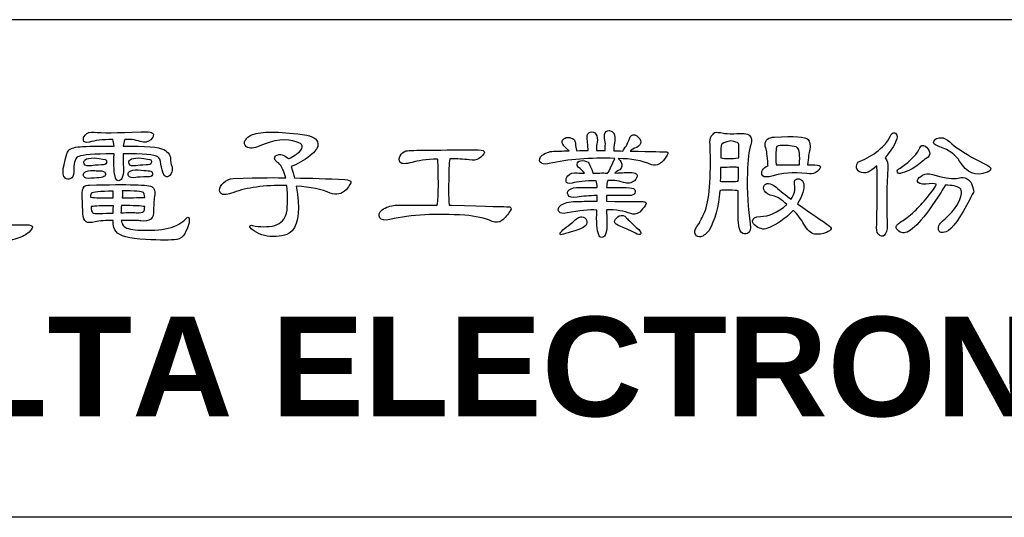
# Model space of a CAD drawing. Extents: x -75 to 555, y -102 to 343.
# Tile 17 of 24: x 361 to 397, y -38 to -20. Entities that reach past the tile are written whole.
import ezdxf

# ---------------------------------------------------------------- set-up
doc = ezdxf.new("R2010")
doc.units = 0
doc.header["$LTSCALE"] = 23.1
doc.header["$MEASUREMENT"] = 0
doc.layers.get('0').update_dxf_attribs({"linetype": 'CONTINUOUS'})
doc.layers.add('delta', color=5, linetype='CONTINUOUS')
doc.layers.add('DRAWING FRAME', color=1, linetype='CONTINUOUS')
doc.styles.add('ROMANC', font='romanc')

# ---------------------------------------------------------------- blocks, each defined once
blk = doc.blocks.new('DELTA-TXT')
at = {"layer": 'delta'}
for points, knots in [([(8.114, 6.311), (8.1, 6.024), (8.112, 5.828), (8.151, 5.724), (8.151, 5.724), (8.165, 5.682), (8.19, 5.662), (8.226, 5.662), (8.226, 5.662), (8.254, 5.662), (8.278, 5.679), (8.298, 5.713), (8.298, 5.713), (8.328, 5.771), (8.341, 5.845), (8.339, 5.936), (8.339, 5.936), (8.337, 6.089), (8.335, 6.213), (8.332, 6.311), (8.332, 6.311), (8.818, 6.311), (9.097, 6.287), (9.17, 6.24), (9.17, 6.24), (9.204, 6.219), (9.229, 6.159), (9.245, 6.059), (9.245, 6.059), (9.272, 5.846), (9.325, 5.745), (9.402, 5.754), (9.402, 5.754), (9.425, 5.757), (9.449, 5.775), (9.474, 5.809), (9.474, 5.809), (9.502, 5.846), (9.516, 5.894), (9.518, 5.953), (9.518, 5.953), (9.516, 5.982), (9.51, 6.009), (9.502, 6.031), (9.502, 6.031), (9.488, 6.061), (9.48, 6.098), (9.478, 6.144), (9.478, 6.144), (9.484, 6.26), (9.43, 6.349), (9.313, 6.411), (9.313, 6.411), (9.197, 6.475), (8.872, 6.503), (8.336, 6.496), (8.336, 6.496), (8.338, 6.553), (8.349, 6.605), (8.37, 6.653), (8.37, 6.653), (8.486, 6.667), (8.611, 6.651), (8.746, 6.605), (8.746, 6.605), (8.851, 6.576), (8.935, 6.591), (8.999, 6.65), (8.999, 6.65), (9.042, 6.694), (9.063, 6.734), (9.061, 6.773), (9.061, 6.773), (9.054, 6.828), (8.954, 6.849), (8.763, 6.838), (8.763, 6.838), (8.18, 6.815), (7.804, 6.813), (7.635, 6.831), (7.635, 6.831), (7.539, 6.845), (7.467, 6.822), (7.419, 6.763), (7.419, 6.763), (7.383, 6.72), (7.368, 6.678), (7.375, 6.64), (7.375, 6.64), (7.384, 6.59), (7.432, 6.574), (7.519, 6.592), (7.519, 6.592), (7.644, 6.633), (7.832, 6.653), (8.083, 6.653), (8.083, 6.653), (8.098, 6.617), (8.11, 6.563), (8.117, 6.493), (8.117, 6.493), (7.83, 6.495), (7.576, 6.493), (7.355, 6.486), (7.355, 6.486), (7.184, 6.477), (7.072, 6.447), (7.02, 6.397), (7.02, 6.397), (6.985, 6.356), (6.942, 6.209), (6.89, 5.956), (6.89, 5.956), (6.883, 5.858), (6.889, 5.792), (6.907, 5.758), (6.907, 5.758), (6.93, 5.724), (6.959, 5.703), (6.996, 5.696), (6.996, 5.696), (7.032, 5.694), (7.065, 5.705), (7.095, 5.73), (7.095, 5.73), (7.129, 5.765), (7.145, 5.833), (7.143, 5.936), (7.143, 5.936), (7.143, 6.12), (7.184, 6.224), (7.266, 6.247), (7.266, 6.247), (7.355, 6.283), (7.627, 6.305), (8.083, 6.311), (8.083, 6.311), (8.092, 6.314), (8.102, 6.314), (8.114, 6.311)], [0, 0, 0, 0, 0.028571, 0.028571, 0.028571, 0.028571, 0.057143, 0.057143, 0.057143, 0.057143, 0.085714, 0.085714, 0.085714, 0.085714, 0.114286, 0.114286, 0.114286, 0.114286, 0.142857, 0.142857, 0.142857, 0.142857, 0.171429, 0.171429, 0.171429, 0.171429, 0.2, 0.2, 0.2, 0.2, 0.228571, 0.228571, 0.228571, 0.228571, 0.257143, 0.257143, 0.257143, 0.257143, 0.285714, 0.285714, 0.285714, 0.285714, 0.314286, 0.314286, 0.314286, 0.314286, 0.342857, 0.342857, 0.342857, 0.342857, 0.371429, 0.371429, 0.371429, 0.371429, 0.4, 0.4, 0.4, 0.4, 0.428571, 0.428571, 0.428571, 0.428571, 0.457143, 0.457143, 0.457143, 0.457143, 0.485714, 0.485714, 0.485714, 0.485714, 0.514286, 0.514286, 0.514286, 0.514286, 0.542857, 0.542857, 0.542857, 0.542857, 0.571429, 0.571429, 0.571429, 0.571429, 0.6, 0.6, 0.6, 0.6, 0.628571, 0.628571, 0.628571, 0.628571, 0.657143, 0.657143, 0.657143, 0.657143, 0.685714, 0.685714, 0.685714, 0.685714, 0.714286, 0.714286, 0.714286, 0.714286, 0.742857, 0.742857, 0.742857, 0.742857, 0.771429, 0.771429, 0.771429, 0.771429, 0.8, 0.8, 0.8, 0.8, 0.828571, 0.828571, 0.828571, 0.828571, 0.857143, 0.857143, 0.857143, 0.857143, 0.885714, 0.885714, 0.885714, 0.885714, 0.914286, 0.914286, 0.914286, 0.914286, 0.942857, 0.942857, 0.942857, 0.942857, 0.971429, 0.971429, 0.971429, 0.971429, 1, 1, 1, 1]), ([(12.501, 5.529), (12.851, 5.506), (13.126, 5.45), (13.325, 5.361), (13.325, 5.361), (13.475, 5.307), (13.602, 5.334), (13.707, 5.443), (13.707, 5.443), (13.792, 5.546), (13.83, 5.61), (13.823, 5.635), (13.823, 5.635), (13.815, 5.664), (13.767, 5.682), (13.68, 5.689), (13.68, 5.689), (13.256, 5.71), (12.85, 5.723), (12.463, 5.727), (12.463, 5.727), (12.454, 5.771), (12.443, 5.811), (12.429, 5.85), (12.429, 5.85), (12.409, 5.919), (12.394, 5.971), (12.385, 6.007), (12.385, 6.007), (12.542, 6.062), (12.695, 6.149), (12.843, 6.267), (12.843, 6.267), (12.961, 6.365), (13.022, 6.447), (13.027, 6.513), (13.027, 6.513), (13.034, 6.639), (12.945, 6.721), (12.76, 6.759), (12.76, 6.759), (12.164, 6.848), (11.74, 6.857), (11.489, 6.787), (11.489, 6.787), (11.391, 6.759), (11.32, 6.71), (11.277, 6.64), (11.277, 6.64), (11.241, 6.578), (11.251, 6.526), (11.308, 6.482), (11.308, 6.482), (11.378, 6.432), (11.485, 6.438), (11.626, 6.5), (11.626, 6.5), (11.968, 6.657), (12.267, 6.688), (12.525, 6.592), (12.525, 6.592), (12.593, 6.578), (12.634, 6.549), (12.648, 6.503), (12.648, 6.503), (12.657, 6.46), (12.635, 6.412), (12.583, 6.359), (12.583, 6.359), (12.519, 6.303), (12.436, 6.248), (12.333, 6.195), (12.333, 6.195), (12.326, 6.195), (12.321, 6.193), (12.316, 6.188), (12.316, 6.188), (12.287, 6.218), (12.25, 6.244), (12.207, 6.267), (12.207, 6.267), (12.152, 6.294), (12.098, 6.299), (12.046, 6.281), (12.046, 6.281), (12.01, 6.267), (11.989, 6.242), (11.985, 6.206), (11.985, 6.206), (11.982, 6.169), (12.003, 6.138), (12.046, 6.11), (12.046, 6.11), (12.128, 6.069), (12.196, 5.942), (12.251, 5.727), (12.251, 5.727), (12.078, 5.741), (11.656, 5.736), (10.983, 5.713), (10.983, 5.713), (10.892, 5.706), (10.815, 5.674), (10.754, 5.614), (10.754, 5.614), (10.685, 5.553), (10.653, 5.492), (10.655, 5.433), (10.655, 5.433), (10.657, 5.39), (10.679, 5.358), (10.72, 5.337), (10.72, 5.337), (10.761, 5.314), (10.853, 5.328), (10.997, 5.379), (10.997, 5.379), (11.304, 5.495), (11.727, 5.552), (12.265, 5.549), (12.265, 5.549), (12.267, 5.549), (12.272, 5.548), (12.279, 5.546), (12.279, 5.546), (12.306, 5.293), (12.304, 5.07), (12.272, 4.879), (12.272, 4.879), (12.235, 4.733), (12.141, 4.634), (11.988, 4.582), (11.988, 4.582), (11.81, 4.541), (11.63, 4.541), (11.448, 4.582), (11.448, 4.582), (11.412, 4.591), (11.391, 4.586), (11.387, 4.568), (11.387, 4.568), (11.384, 4.541), (11.406, 4.511), (11.451, 4.48), (11.451, 4.48), (11.583, 4.374), (11.748, 4.319), (11.944, 4.312), (11.944, 4.312), (12.158, 4.314), (12.312, 4.361), (12.405, 4.452), (12.405, 4.452), (12.569, 4.646), (12.601, 5.005), (12.501, 5.529)], [0, 0, 0, 0, 0.025641, 0.025641, 0.025641, 0.025641, 0.051282, 0.051282, 0.051282, 0.051282, 0.076923, 0.076923, 0.076923, 0.076923, 0.102564, 0.102564, 0.102564, 0.102564, 0.128205, 0.128205, 0.128205, 0.128205, 0.153846, 0.153846, 0.153846, 0.153846, 0.179487, 0.179487, 0.179487, 0.179487, 0.205128, 0.205128, 0.205128, 0.205128, 0.230769, 0.230769, 0.230769, 0.230769, 0.25641, 0.25641, 0.25641, 0.25641, 0.282051, 0.282051, 0.282051, 0.282051, 0.307692, 0.307692, 0.307692, 0.307692, 0.333333, 0.333333, 0.333333, 0.333333, 0.358974, 0.358974, 0.358974, 0.358974, 0.384615, 0.384615, 0.384615, 0.384615, 0.410256, 0.410256, 0.410256, 0.410256, 0.435897, 0.435897, 0.435897, 0.435897, 0.461538, 0.461538, 0.461538, 0.461538, 0.487179, 0.487179, 0.487179, 0.487179, 0.512821, 0.512821, 0.512821, 0.512821, 0.538462, 0.538462, 0.538462, 0.538462, 0.564103, 0.564103, 0.564103, 0.564103, 0.589744, 0.589744, 0.589744, 0.589744, 0.615385, 0.615385, 0.615385, 0.615385, 0.641026, 0.641026, 0.641026, 0.641026, 0.666667, 0.666667, 0.666667, 0.666667, 0.692308, 0.692308, 0.692308, 0.692308, 0.717949, 0.717949, 0.717949, 0.717949, 0.74359, 0.74359, 0.74359, 0.74359, 0.769231, 0.769231, 0.769231, 0.769231, 0.794872, 0.794872, 0.794872, 0.794872, 0.820513, 0.820513, 0.820513, 0.820513, 0.846154, 0.846154, 0.846154, 0.846154, 0.871795, 0.871795, 0.871795, 0.871795, 0.897436, 0.897436, 0.897436, 0.897436, 0.923077, 0.923077, 0.923077, 0.923077, 0.948718, 0.948718, 0.948718, 0.948718, 0.974359, 0.974359, 0.974359, 0.974359, 1, 1, 1, 1]), ([(19.75, 4.954), (19.737, 4.667), (19.751, 4.468), (19.795, 4.356), (19.795, 4.356), (19.811, 4.315), (19.837, 4.295), (19.873, 4.295), (19.873, 4.295), (19.903, 4.295), (19.928, 4.313), (19.949, 4.349), (19.949, 4.349), (19.978, 4.407), (19.993, 4.483), (19.993, 4.579), (19.993, 4.579), (19.991, 4.722), (19.988, 4.849), (19.983, 4.961), (19.983, 4.961), (20.211, 4.961), (20.407, 4.93), (20.571, 4.869), (20.571, 4.869), (20.632, 4.842), (20.703, 4.853), (20.783, 4.903), (20.783, 4.903), (20.831, 4.951), (20.877, 5.008), (20.923, 5.074), (20.923, 5.074), (20.953, 5.131), (20.935, 5.159), (20.868, 5.156), (20.868, 5.156), (20.848, 5.156), (20.552, 5.16), (19.983, 5.166), (19.983, 5.166), (19.983, 5.216), (19.983, 5.263), (19.983, 5.307), (19.983, 5.307), (20.147, 5.309), (20.326, 5.308), (20.52, 5.303), (20.52, 5.303), (20.604, 5.303), (20.654, 5.323), (20.67, 5.361), (20.67, 5.361), (20.684, 5.402), (20.678, 5.435), (20.653, 5.46), (20.653, 5.46), (20.617, 5.495), (20.394, 5.507), (19.987, 5.498), (19.987, 5.498), (19.987, 5.559), (19.996, 5.615), (20.017, 5.666), (20.017, 5.666), (20.12, 5.679), (20.245, 5.663), (20.393, 5.618), (20.393, 5.618), (20.498, 5.583), (20.586, 5.598), (20.656, 5.662), (20.656, 5.662), (20.704, 5.71), (20.726, 5.753), (20.721, 5.792), (20.721, 5.792), (20.715, 5.846), (20.611, 5.869), (20.41, 5.857), (20.41, 5.857), (20.367, 5.855), (20.292, 5.851), (20.184, 5.846), (20.184, 5.846), (20.212, 5.874), (20.251, 5.899), (20.301, 5.922), (20.301, 5.922), (20.365, 5.97), (20.373, 6.037), (20.325, 6.124), (20.325, 6.124), (20.304, 6.158), (20.285, 6.182), (20.267, 6.195), (20.267, 6.195), (20.568, 6.195), (20.835, 6.146), (21.07, 6.048), (21.07, 6.048), (21.2, 6), (21.325, 6.076), (21.446, 6.274), (21.446, 6.274), (21.48, 6.331), (21.462, 6.359), (21.391, 6.359), (21.391, 6.359), (21.384, 6.359), (21.104, 6.364), (20.55, 6.373), (20.55, 6.373), (20.585, 6.407), (20.638, 6.438), (20.711, 6.465), (20.711, 6.465), (20.775, 6.5), (20.808, 6.543), (20.81, 6.596), (20.81, 6.596), (20.81, 6.646), (20.777, 6.695), (20.711, 6.743), (20.711, 6.743), (20.643, 6.786), (20.592, 6.779), (20.557, 6.722), (20.557, 6.722), (20.548, 6.695), (20.517, 6.623), (20.465, 6.506), (20.465, 6.506), (20.424, 6.452), (20.394, 6.408), (20.376, 6.377), (20.376, 6.377), (20.305, 6.379), (20.232, 6.381), (20.157, 6.383), (20.157, 6.383), (20.159, 6.406), (20.16, 6.433), (20.16, 6.465), (20.16, 6.465), (20.163, 6.486), (20.167, 6.518), (20.174, 6.561), (20.174, 6.561), (20.197, 6.664), (20.191, 6.745), (20.157, 6.807), (20.157, 6.807), (20.121, 6.857), (20.072, 6.877), (20.01, 6.866), (20.01, 6.866), (19.953, 6.852), (19.927, 6.801), (19.932, 6.715), (19.932, 6.715), (19.94, 6.667), (19.95, 6.611), (19.959, 6.548), (19.959, 6.548), (19.952, 6.486), (19.95, 6.432), (19.952, 6.387), (19.952, 6.387), (19.882, 6.389), (19.811, 6.389), (19.74, 6.387), (19.74, 6.387), (19.74, 6.482), (19.746, 6.549), (19.757, 6.585), (19.757, 6.585), (19.773, 6.663), (19.763, 6.73), (19.726, 6.787), (19.726, 6.787), (19.692, 6.83), (19.647, 6.846), (19.59, 6.835), (19.59, 6.835), (19.535, 6.821), (19.511, 6.774), (19.518, 6.695), (19.518, 6.695), (19.518, 6.681), (19.527, 6.578), (19.545, 6.387), (19.545, 6.387), (19.454, 6.389), (19.362, 6.388), (19.268, 6.383), (19.268, 6.383), (19.248, 6.445), (19.236, 6.501), (19.235, 6.551), (19.235, 6.551), (19.236, 6.578), (19.229, 6.608), (19.211, 6.64), (19.211, 6.64), (19.187, 6.67), (19.15, 6.69), (19.097, 6.701), (19.097, 6.701), (19.054, 6.708), (19.017, 6.705), (18.985, 6.691), (18.985, 6.691), (18.944, 6.671), (18.921, 6.646), (18.917, 6.616), (18.917, 6.616), (18.91, 6.566), (18.936, 6.514), (18.995, 6.462), (18.995, 6.462), (19.024, 6.432), (19.053, 6.405), (19.08, 6.38), (19.08, 6.38), (19.023, 6.382), (18.967, 6.381), (18.91, 6.377), (18.91, 6.377), (18.805, 6.374), (18.736, 6.373), (18.704, 6.373), (18.704, 6.373), (18.6, 6.364), (18.509, 6.332), (18.434, 6.278), (18.434, 6.278), (18.37, 6.22), (18.354, 6.164), (18.383, 6.11), (18.383, 6.11), (18.412, 6.062), (18.484, 6.051), (18.599, 6.076), (18.599, 6.076), (19.059, 6.178), (19.587, 6.219), (20.184, 6.199), (20.184, 6.199), (20.184, 6.199), (20.031, 5.867), (20.031, 5.867), (20.031, 5.867), (20.022, 5.86), (20.015, 5.852), (20.01, 5.844), (20.01, 5.844), (19.946, 5.85), (19.828, 5.849), (19.655, 5.84), (19.655, 5.84), (19.641, 5.901), (19.617, 5.965), (19.583, 6.031), (19.583, 6.031), (19.576, 6.045), (19.571, 6.059), (19.566, 6.072), (19.566, 6.072), (19.536, 6.122), (19.48, 6.147), (19.398, 6.147), (19.398, 6.147), (19.341, 6.147), (19.303, 6.128), (19.282, 6.089), (19.282, 6.089), (19.266, 6.055), (19.275, 6.019), (19.309, 5.98), (19.309, 5.98), (19.364, 5.946), (19.413, 5.899), (19.456, 5.84), (19.456, 5.84), (19.382, 5.842), (19.322, 5.846), (19.279, 5.85), (19.279, 5.85), (19.181, 5.864), (19.106, 5.84), (19.053, 5.778), (19.053, 5.778), (19.017, 5.735), (19.002, 5.693), (19.009, 5.652), (19.009, 5.652), (19.017, 5.597), (19.066, 5.581), (19.156, 5.604), (19.156, 5.604), (19.279, 5.64), (19.471, 5.66), (19.733, 5.662), (19.733, 5.662), (19.747, 5.621), (19.756, 5.565), (19.761, 5.495), (19.761, 5.495), (19.624, 5.497), (19.487, 5.497), (19.351, 5.495), (19.351, 5.495), (19.218, 5.502), (19.131, 5.484), (19.087, 5.443), (19.087, 5.443), (19.044, 5.407), (19.034, 5.365), (19.057, 5.317), (19.057, 5.317), (19.086, 5.26), (19.159, 5.243), (19.275, 5.265), (19.275, 5.265), (19.412, 5.288), (19.574, 5.301), (19.761, 5.303), (19.761, 5.303), (19.758, 5.26), (19.757, 5.214), (19.757, 5.166), (19.757, 5.166), (19.598, 5.169), (19.43, 5.166), (19.255, 5.16), (19.255, 5.16), (19.077, 5.153), (18.953, 5.123), (18.882, 5.07), (18.882, 5.07), (18.821, 5.016), (18.805, 4.965), (18.834, 4.917), (18.834, 4.917), (18.864, 4.873), (18.93, 4.862), (19.033, 4.883), (19.033, 4.883), (19.322, 4.944), (19.561, 4.968), (19.75, 4.954)], [0, 0, 0, 0, 0.011364, 0.011364, 0.011364, 0.011364, 0.022727, 0.022727, 0.022727, 0.022727, 0.034091, 0.034091, 0.034091, 0.034091, 0.045455, 0.045455, 0.045455, 0.045455, 0.056818, 0.056818, 0.056818, 0.056818, 0.068182, 0.068182, 0.068182, 0.068182, 0.079545, 0.079545, 0.079545, 0.079545, 0.090909, 0.090909, 0.090909, 0.090909, 0.102273, 0.102273, 0.102273, 0.102273, 0.113636, 0.113636, 0.113636, 0.113636, 0.125, 0.125, 0.125, 0.125, 0.136364, 0.136364, 0.136364, 0.136364, 0.147727, 0.147727, 0.147727, 0.147727, 0.159091, 0.159091, 0.159091, 0.159091, 0.170455, 0.170455, 0.170455, 0.170455, 0.181818, 0.181818, 0.181818, 0.181818, 0.193182, 0.193182, 0.193182, 0.193182, 0.204545, 0.204545, 0.204545, 0.204545, 0.215909, 0.215909, 0.215909, 0.215909, 0.227273, 0.227273, 0.227273, 0.227273, 0.238636, 0.238636, 0.238636, 0.238636, 0.25, 0.25, 0.25, 0.25, 0.261364, 0.261364, 0.261364, 0.261364, 0.272727, 0.272727, 0.272727, 0.272727, 0.284091, 0.284091, 0.284091, 0.284091, 0.295455, 0.295455, 0.295455, 0.295455, 0.306818, 0.306818, 0.306818, 0.306818, 0.318182, 0.318182, 0.318182, 0.318182, 0.329545, 0.329545, 0.329545, 0.329545, 0.340909, 0.340909, 0.340909, 0.340909, 0.352273, 0.352273, 0.352273, 0.352273, 0.363636, 0.363636, 0.363636, 0.363636, 0.375, 0.375, 0.375, 0.375, 0.386364, 0.386364, 0.386364, 0.386364, 0.397727, 0.397727, 0.397727, 0.397727, 0.409091, 0.409091, 0.409091, 0.409091, 0.420455, 0.420455, 0.420455, 0.420455, 0.431818, 0.431818, 0.431818, 0.431818, 0.443182, 0.443182, 0.443182, 0.443182, 0.454545, 0.454545, 0.454545, 0.454545, 0.465909, 0.465909, 0.465909, 0.465909, 0.477273, 0.477273, 0.477273, 0.477273, 0.488636, 0.488636, 0.488636, 0.488636, 0.5, 0.5, 0.5, 0.5, 0.511364, 0.511364, 0.511364, 0.511364, 0.522727, 0.522727, 0.522727, 0.522727, 0.534091, 0.534091, 0.534091, 0.534091, 0.545455, 0.545455, 0.545455, 0.545455, 0.556818, 0.556818, 0.556818, 0.556818, 0.568182, 0.568182, 0.568182, 0.568182, 0.579545, 0.579545, 0.579545, 0.579545, 0.590909, 0.590909, 0.590909, 0.590909, 0.602273, 0.602273, 0.602273, 0.602273, 0.613636, 0.613636, 0.613636, 0.613636, 0.625, 0.625, 0.625, 0.625, 0.636364, 0.636364, 0.636364, 0.636364, 0.647727, 0.647727, 0.647727, 0.647727, 0.659091, 0.659091, 0.659091, 0.659091, 0.670455, 0.670455, 0.670455, 0.670455, 0.681818, 0.681818, 0.681818, 0.681818, 0.693182, 0.693182, 0.693182, 0.693182, 0.704545, 0.704545, 0.704545, 0.704545, 0.715909, 0.715909, 0.715909, 0.715909, 0.727273, 0.727273, 0.727273, 0.727273, 0.738636, 0.738636, 0.738636, 0.738636, 0.75, 0.75, 0.75, 0.75, 0.761364, 0.761364, 0.761364, 0.761364, 0.772727, 0.772727, 0.772727, 0.772727, 0.784091, 0.784091, 0.784091, 0.784091, 0.795455, 0.795455, 0.795455, 0.795455, 0.806818, 0.806818, 0.806818, 0.806818, 0.818182, 0.818182, 0.818182, 0.818182, 0.829545, 0.829545, 0.829545, 0.829545, 0.840909, 0.840909, 0.840909, 0.840909, 0.852273, 0.852273, 0.852273, 0.852273, 0.863636, 0.863636, 0.863636, 0.863636, 0.875, 0.875, 0.875, 0.875, 0.886364, 0.886364, 0.886364, 0.886364, 0.897727, 0.897727, 0.897727, 0.897727, 0.909091, 0.909091, 0.909091, 0.909091, 0.920455, 0.920455, 0.920455, 0.920455, 0.931818, 0.931818, 0.931818, 0.931818, 0.943182, 0.943182, 0.943182, 0.943182, 0.954545, 0.954545, 0.954545, 0.954545, 0.965909, 0.965909, 0.965909, 0.965909, 0.977273, 0.977273, 0.977273, 0.977273, 0.988636, 0.988636, 0.988636, 0.988636, 1, 1, 1, 1]), ([(22.712, 5.416), (22.76, 5.439), (22.885, 5.442), (23.088, 5.426), (23.088, 5.426), (23.109, 5.426), (23.132, 5.424), (23.157, 5.419), (23.157, 5.419), (23.154, 5.048), (23.157, 4.793), (23.163, 4.654), (23.163, 4.654), (23.17, 4.535), (23.194, 4.454), (23.235, 4.411), (23.235, 4.411), (23.279, 4.374), (23.327, 4.366), (23.378, 4.387), (23.378, 4.387), (23.443, 4.417), (23.465, 4.495), (23.447, 4.623), (23.447, 4.623), (23.392, 4.974), (23.37, 5.386), (23.378, 5.86), (23.378, 5.86), (23.385, 6.161), (23.413, 6.385), (23.461, 6.534), (23.461, 6.534), (23.49, 6.632), (23.481, 6.705), (23.433, 6.752), (23.433, 6.752), (23.385, 6.8), (23.258, 6.814), (23.051, 6.794), (23.051, 6.794), (22.918, 6.794), (22.835, 6.798), (22.801, 6.807), (22.801, 6.807), (22.703, 6.83), (22.635, 6.835), (22.596, 6.821), (22.596, 6.821), (22.566, 6.805), (22.538, 6.775), (22.51, 6.732), (22.51, 6.732), (22.483, 6.682), (22.473, 6.616), (22.479, 6.534), (22.479, 6.534), (22.509, 5.718), (22.465, 5.171), (22.346, 4.893), (22.346, 4.893), (22.31, 4.818), (22.265, 4.73), (22.213, 4.63), (22.213, 4.63), (22.138, 4.532), (22.104, 4.458), (22.111, 4.408), (22.111, 4.408), (22.126, 4.344), (22.165, 4.31), (22.227, 4.305), (22.227, 4.305), (22.29, 4.307), (22.364, 4.358), (22.449, 4.456), (22.449, 4.456), (22.6, 4.715), (22.687, 5.036), (22.712, 5.416)], [0, 0, 0, 0, 0.05, 0.05, 0.05, 0.05, 0.1, 0.1, 0.1, 0.1, 0.15, 0.15, 0.15, 0.15, 0.2, 0.2, 0.2, 0.2, 0.25, 0.25, 0.25, 0.25, 0.3, 0.3, 0.3, 0.3, 0.35, 0.35, 0.35, 0.35, 0.4, 0.4, 0.4, 0.4, 0.45, 0.45, 0.45, 0.45, 0.5, 0.5, 0.5, 0.5, 0.55, 0.55, 0.55, 0.55, 0.6, 0.6, 0.6, 0.6, 0.65, 0.65, 0.65, 0.65, 0.7, 0.7, 0.7, 0.7, 0.75, 0.75, 0.75, 0.75, 0.8, 0.8, 0.8, 0.8, 0.85, 0.85, 0.85, 0.85, 0.9, 0.9, 0.9, 0.9, 0.95, 0.95, 0.95, 0.95, 1, 1, 1, 1]), ([(23.878, 6.021), (23.816, 5.998), (23.772, 5.964), (23.744, 5.919), (23.744, 5.919), (23.717, 5.869), (23.718, 5.821), (23.748, 5.778), (23.748, 5.778), (23.777, 5.742), (23.862, 5.742), (24.001, 5.778), (24.001, 5.778), (24.202, 5.846), (24.472, 5.865), (24.814, 5.833), (24.814, 5.833), (24.899, 5.817), (24.965, 5.822), (25.013, 5.85), (25.013, 5.85), (25.09, 5.9), (25.132, 5.946), (25.139, 5.987), (25.139, 5.987), (25.148, 6.023), (25.104, 6.041), (25.006, 6.041), (25.006, 6.041), (24.949, 6.041), (24.891, 6.041), (24.832, 6.041), (24.832, 6.041), (24.847, 6.215), (24.864, 6.336), (24.883, 6.407), (24.883, 6.407), (24.899, 6.526), (24.885, 6.609), (24.842, 6.657), (24.842, 6.657), (24.78, 6.725), (24.511, 6.744), (24.035, 6.712), (24.035, 6.712), (23.964, 6.709), (23.908, 6.694), (23.864, 6.664), (23.864, 6.664), (23.828, 6.629), (23.808, 6.586), (23.806, 6.534), (23.806, 6.534), (23.806, 6.511), (23.812, 6.481), (23.823, 6.445), (23.823, 6.445), (23.843, 6.395), (23.861, 6.266), (23.874, 6.059), (23.874, 6.059), (23.874, 6.049), (23.875, 6.037), (23.878, 6.021)], [0, 0, 0, 0, 0.0625, 0.0625, 0.0625, 0.0625, 0.125, 0.125, 0.125, 0.125, 0.1875, 0.1875, 0.1875, 0.1875, 0.25, 0.25, 0.25, 0.25, 0.3125, 0.3125, 0.3125, 0.3125, 0.375, 0.375, 0.375, 0.375, 0.4375, 0.4375, 0.4375, 0.4375, 0.5, 0.5, 0.5, 0.5, 0.5625, 0.5625, 0.5625, 0.5625, 0.625, 0.625, 0.625, 0.625, 0.6875, 0.6875, 0.6875, 0.6875, 0.75, 0.75, 0.75, 0.75, 0.8125, 0.8125, 0.8125, 0.8125, 0.875, 0.875, 0.875, 0.875, 0.9375, 0.9375, 0.9375, 0.9375, 1, 1, 1, 1]), ([(26.498, 6.017), (26.498, 6.016), (26.499, 6.012), (26.501, 6.007), (26.501, 6.007), (26.515, 5.706), (26.514, 5.241), (26.498, 4.613), (26.498, 4.613), (26.489, 4.494), (26.499, 4.415), (26.528, 4.377), (26.528, 4.377), (26.592, 4.313), (26.644, 4.304), (26.682, 4.349), (26.682, 4.349), (26.739, 4.407), (26.761, 4.513), (26.747, 4.671), (26.747, 4.671), (26.734, 5.108), (26.739, 5.54), (26.764, 5.967), (26.764, 5.967), (26.771, 6.069), (26.749, 6.152), (26.699, 6.216), (26.699, 6.216), (26.913, 6.478), (27.008, 6.659), (26.983, 6.759), (26.983, 6.759), (26.967, 6.803), (26.937, 6.821), (26.894, 6.814), (26.894, 6.814), (26.86, 6.805), (26.826, 6.758), (26.791, 6.674), (26.791, 6.674), (26.762, 6.605), (26.678, 6.511), (26.539, 6.39), (26.539, 6.39), (26.4, 6.279), (26.253, 6.192), (26.098, 6.131), (26.098, 6.131), (26.04, 6.114), (26.01, 6.073), (26.006, 6.007), (26.006, 6.007), (26.006, 5.953), (26.032, 5.909), (26.084, 5.877), (26.084, 5.877), (26.141, 5.841), (26.21, 5.838), (26.293, 5.867), (26.293, 5.867), (26.336, 5.89), (26.404, 5.94), (26.498, 6.017)], [0, 0, 0, 0, 0.0625, 0.0625, 0.0625, 0.0625, 0.125, 0.125, 0.125, 0.125, 0.1875, 0.1875, 0.1875, 0.1875, 0.25, 0.25, 0.25, 0.25, 0.3125, 0.3125, 0.3125, 0.3125, 0.375, 0.375, 0.375, 0.375, 0.4375, 0.4375, 0.4375, 0.4375, 0.5, 0.5, 0.5, 0.5, 0.5625, 0.5625, 0.5625, 0.5625, 0.625, 0.625, 0.625, 0.625, 0.6875, 0.6875, 0.6875, 0.6875, 0.75, 0.75, 0.75, 0.75, 0.8125, 0.8125, 0.8125, 0.8125, 0.875, 0.875, 0.875, 0.875, 0.9375, 0.9375, 0.9375, 0.9375, 1, 1, 1, 1]), ([(28.015, 6.482), (28.248, 6.398), (28.407, 6.281), (28.494, 6.131), (28.494, 6.131), (28.665, 5.844), (28.886, 5.754), (29.157, 5.864), (29.157, 5.864), (29.159, 5.866), (29.165, 5.869), (29.174, 5.87), (29.174, 5.87), (29.224, 5.894), (29.248, 5.923), (29.246, 5.96), (29.246, 5.96), (29.244, 5.987), (29.126, 6.058), (28.894, 6.171), (28.894, 6.171), (28.586, 6.338), (28.375, 6.479), (28.262, 6.596), (28.262, 6.596), (28.184, 6.666), (28.113, 6.7), (28.05, 6.698), (28.05, 6.698), (27.986, 6.696), (27.94, 6.683), (27.913, 6.66), (27.913, 6.66), (27.869, 6.624), (27.857, 6.591), (27.875, 6.561), (27.875, 6.561), (27.885, 6.538), (27.931, 6.512), (28.015, 6.482)], [0, 0, 0, 0, 0.1, 0.1, 0.1, 0.1, 0.2, 0.2, 0.2, 0.2, 0.3, 0.3, 0.3, 0.3, 0.4, 0.4, 0.4, 0.4, 0.5, 0.5, 0.5, 0.5, 0.6, 0.6, 0.6, 0.6, 0.7, 0.7, 0.7, 0.7, 0.8, 0.8, 0.8, 0.8, 0.9, 0.9, 0.9, 0.9, 1, 1, 1, 1]), ([(23.16, 6.209), (22.996, 6.188), (22.855, 6.188), (22.736, 6.209), (22.736, 6.209), (22.736, 6.401), (22.742, 6.51), (22.753, 6.537), (22.753, 6.537), (22.76, 6.558), (22.836, 6.586), (22.982, 6.623), (22.982, 6.623), (23.085, 6.602), (23.144, 6.584), (23.16, 6.568), (23.16, 6.568), (23.176, 6.552), (23.181, 6.432), (23.174, 6.209), (23.174, 6.209), (23.171, 6.211), (23.167, 6.211), (23.16, 6.209)], [0, 0, 0, 0, 0.166667, 0.166667, 0.166667, 0.166667, 0.333333, 0.333333, 0.333333, 0.333333, 0.5, 0.5, 0.5, 0.5, 0.666667, 0.666667, 0.666667, 0.666667, 0.833333, 0.833333, 0.833333, 0.833333, 1, 1, 1, 1]), ([(24.275, 6.041), (24.231, 6.041), (24.197, 6.042), (24.172, 6.045), (24.172, 6.045), (24.137, 6.047), (24.104, 6.048), (24.069, 6.048), (24.069, 6.048), (24.06, 6.297), (24.067, 6.443), (24.09, 6.486), (24.09, 6.486), (24.11, 6.506), (24.2, 6.514), (24.36, 6.51), (24.36, 6.51), (24.423, 6.503), (24.487, 6.492), (24.551, 6.476), (24.551, 6.476), (24.567, 6.469), (24.578, 6.461), (24.585, 6.452), (24.585, 6.452), (24.636, 6.415), (24.651, 6.279), (24.633, 6.041), (24.633, 6.041), (24.51, 6.041), (24.391, 6.041), (24.275, 6.041)], [0, 0, 0, 0, 0.125, 0.125, 0.125, 0.125, 0.25, 0.25, 0.25, 0.25, 0.375, 0.375, 0.375, 0.375, 0.5, 0.5, 0.5, 0.5, 0.625, 0.625, 0.625, 0.625, 0.75, 0.75, 0.75, 0.75, 0.875, 0.875, 0.875, 0.875, 1, 1, 1, 1]), ([(27.69, 6.199), (27.762, 6.24), (27.787, 6.291), (27.769, 6.353), (27.769, 6.353), (27.746, 6.414), (27.711, 6.461), (27.664, 6.493), (27.664, 6.493), (27.602, 6.529), (27.56, 6.517), (27.537, 6.455), (27.537, 6.455), (27.489, 6.325), (27.332, 6.16), (27.065, 5.96), (27.065, 5.96), (27.004, 5.943), (26.981, 5.912), (26.997, 5.864), (26.997, 5.864), (27.01, 5.834), (27.048, 5.829), (27.109, 5.85), (27.109, 5.85), (27.269, 5.891), (27.431, 5.982), (27.595, 6.124), (27.595, 6.124), (27.636, 6.16), (27.668, 6.185), (27.69, 6.199)], [0, 0, 0, 0, 0.125, 0.125, 0.125, 0.125, 0.25, 0.25, 0.25, 0.25, 0.375, 0.375, 0.375, 0.375, 0.5, 0.5, 0.5, 0.5, 0.625, 0.625, 0.625, 0.625, 0.75, 0.75, 0.75, 0.75, 0.875, 0.875, 0.875, 0.875, 1, 1, 1, 1]), ([(7.632, 6.209), (7.527, 6.211), (7.456, 6.198), (7.419, 6.168), (7.419, 6.168), (7.386, 6.138), (7.377, 6.104), (7.395, 6.065), (7.395, 6.065), (7.418, 6.022), (7.477, 6.009), (7.57, 6.024), (7.57, 6.024), (7.613, 6.034), (7.693, 6.04), (7.809, 6.041), (7.809, 6.041), (7.88, 6.041), (7.92, 6.058), (7.929, 6.089), (7.929, 6.089), (7.938, 6.119), (7.935, 6.145), (7.919, 6.168), (7.919, 6.168), (7.912, 6.175), (7.816, 6.188), (7.632, 6.209)], [0, 0, 0, 0, 0.142857, 0.142857, 0.142857, 0.142857, 0.285714, 0.285714, 0.285714, 0.285714, 0.428571, 0.428571, 0.428571, 0.428571, 0.571429, 0.571429, 0.571429, 0.571429, 0.714286, 0.714286, 0.714286, 0.714286, 0.857143, 0.857143, 0.857143, 0.857143, 1, 1, 1, 1]), ([(8.712, 6.209), (8.607, 6.211), (8.536, 6.198), (8.5, 6.168), (8.5, 6.168), (8.465, 6.138), (8.458, 6.104), (8.476, 6.065), (8.476, 6.065), (8.499, 6.022), (8.557, 6.009), (8.65, 6.024), (8.65, 6.024), (8.694, 6.034), (8.773, 6.04), (8.89, 6.041), (8.89, 6.041), (8.96, 6.041), (9, 6.058), (9.009, 6.089), (9.009, 6.089), (9.019, 6.119), (9.015, 6.145), (8.999, 6.168), (8.999, 6.168), (8.992, 6.175), (8.897, 6.188), (8.712, 6.209)], [0, 0, 0, 0, 0.142857, 0.142857, 0.142857, 0.142857, 0.285714, 0.285714, 0.285714, 0.285714, 0.428571, 0.428571, 0.428571, 0.428571, 0.571429, 0.571429, 0.571429, 0.571429, 0.714286, 0.714286, 0.714286, 0.714286, 0.857143, 0.857143, 0.857143, 0.857143, 1, 1, 1, 1]), ([(15.9, 5.074), (15.645, 5.076), (15.376, 5.075), (15.094, 5.07), (15.094, 5.07), (14.991, 5.068), (14.923, 5.068), (14.892, 5.068), (14.892, 5.068), (14.773, 5.058), (14.668, 5.023), (14.577, 4.961), (14.577, 4.961), (14.502, 4.898), (14.483, 4.834), (14.519, 4.77), (14.519, 4.77), (14.556, 4.713), (14.637, 4.698), (14.765, 4.726), (14.765, 4.726), (15.278, 4.842), (15.879, 4.876), (16.57, 4.828), (16.57, 4.828), (16.83, 4.807), (17.05, 4.758), (17.23, 4.681), (17.23, 4.681), (17.319, 4.645), (17.396, 4.65), (17.462, 4.698), (17.462, 4.698), (17.537, 4.762), (17.604, 4.841), (17.664, 4.934), (17.664, 4.934), (17.705, 5.002), (17.684, 5.036), (17.602, 5.033), (17.602, 5.033), (17.589, 5.033), (17.137, 5.047), (16.249, 5.074), (16.249, 5.074), (16.228, 5.076), (16.209, 5.076), (16.19, 5.074), (16.19, 5.074), (16.175, 5.259), (16.173, 5.553), (16.187, 5.956), (16.187, 5.956), (16.187, 6.059), (16.194, 6.136), (16.208, 6.188), (16.208, 6.188), (16.387, 6.191), (16.543, 6.183), (16.673, 6.164), (16.673, 6.164), (16.771, 6.149), (16.845, 6.157), (16.898, 6.188), (16.898, 6.188), (16.983, 6.245), (17.03, 6.297), (17.041, 6.342), (17.041, 6.342), (17.051, 6.383), (16.999, 6.404), (16.888, 6.404), (16.888, 6.404), (15.76, 6.404), (15.18, 6.396), (15.148, 6.38), (15.148, 6.38), (15.084, 6.357), (15.037, 6.318), (15.008, 6.264), (15.008, 6.264), (14.978, 6.207), (14.979, 6.153), (15.011, 6.103), (15.011, 6.103), (15.047, 6.06), (15.143, 6.06), (15.298, 6.103), (15.298, 6.103), (15.431, 6.146), (15.634, 6.173), (15.91, 6.182), (15.91, 6.182), (15.91, 6.182), (15.914, 6.175), (15.914, 6.175), (15.914, 6.175), (15.923, 6.104), (15.928, 5.922), (15.931, 5.628), (15.931, 5.628), (15.931, 5.341), (15.923, 5.162), (15.907, 5.091), (15.907, 5.091), (15.904, 5.089), (15.902, 5.083), (15.9, 5.074)], [0, 0, 0, 0, 0.037037, 0.037037, 0.037037, 0.037037, 0.074074, 0.074074, 0.074074, 0.074074, 0.111111, 0.111111, 0.111111, 0.111111, 0.148148, 0.148148, 0.148148, 0.148148, 0.185185, 0.185185, 0.185185, 0.185185, 0.222222, 0.222222, 0.222222, 0.222222, 0.259259, 0.259259, 0.259259, 0.259259, 0.296296, 0.296296, 0.296296, 0.296296, 0.333333, 0.333333, 0.333333, 0.333333, 0.37037, 0.37037, 0.37037, 0.37037, 0.407407, 0.407407, 0.407407, 0.407407, 0.444444, 0.444444, 0.444444, 0.444444, 0.481481, 0.481481, 0.481481, 0.481481, 0.518519, 0.518519, 0.518519, 0.518519, 0.555556, 0.555556, 0.555556, 0.555556, 0.592593, 0.592593, 0.592593, 0.592593, 0.62963, 0.62963, 0.62963, 0.62963, 0.666667, 0.666667, 0.666667, 0.666667, 0.703704, 0.703704, 0.703704, 0.703704, 0.740741, 0.740741, 0.740741, 0.740741, 0.777778, 0.777778, 0.777778, 0.777778, 0.814815, 0.814815, 0.814815, 0.814815, 0.851852, 0.851852, 0.851852, 0.851852, 0.888889, 0.888889, 0.888889, 0.888889, 0.925926, 0.925926, 0.925926, 0.925926, 0.962963, 0.962963, 0.962963, 0.962963, 1, 1, 1, 1]), ([(22.944, 5.642), (22.835, 5.642), (22.762, 5.644), (22.726, 5.649), (22.726, 5.649), (22.728, 5.751), (22.73, 5.862), (22.733, 5.98), (22.733, 5.98), (22.801, 5.98), (22.873, 5.982), (22.948, 5.987), (22.948, 5.987), (23.046, 5.989), (23.109, 5.987), (23.136, 5.98), (23.136, 5.98), (23.145, 5.98), (23.156, 5.98), (23.167, 5.98), (23.167, 5.98), (23.164, 5.864), (23.162, 5.753), (23.16, 5.649), (23.16, 5.649), (23.137, 5.646), (23.065, 5.644), (22.944, 5.642)], [0, 0, 0, 0, 0.142857, 0.142857, 0.142857, 0.142857, 0.285714, 0.285714, 0.285714, 0.285714, 0.428571, 0.428571, 0.428571, 0.428571, 0.571429, 0.571429, 0.571429, 0.571429, 0.714286, 0.714286, 0.714286, 0.714286, 0.857143, 0.857143, 0.857143, 0.857143, 1, 1, 1, 1]), ([(7.618, 5.908), (7.513, 5.911), (7.442, 5.897), (7.406, 5.867), (7.406, 5.867), (7.372, 5.838), (7.364, 5.803), (7.382, 5.765), (7.382, 5.765), (7.405, 5.722), (7.463, 5.708), (7.556, 5.724), (7.556, 5.724), (7.768, 5.724), (7.883, 5.745), (7.902, 5.789), (7.902, 5.789), (7.911, 5.818), (7.907, 5.845), (7.891, 5.867), (7.891, 5.867), (7.862, 5.894), (7.793, 5.906), (7.686, 5.901), (7.686, 5.901), (7.666, 5.904), (7.643, 5.906), (7.618, 5.908)], [0, 0, 0, 0, 0.142857, 0.142857, 0.142857, 0.142857, 0.285714, 0.285714, 0.285714, 0.285714, 0.428571, 0.428571, 0.428571, 0.428571, 0.571429, 0.571429, 0.571429, 0.571429, 0.714286, 0.714286, 0.714286, 0.714286, 0.857143, 0.857143, 0.857143, 0.857143, 1, 1, 1, 1]), ([(8.698, 5.922), (8.593, 5.924), (8.523, 5.911), (8.486, 5.881), (8.486, 5.881), (8.452, 5.851), (8.444, 5.817), (8.462, 5.778), (8.462, 5.778), (8.485, 5.735), (8.543, 5.722), (8.636, 5.737), (8.636, 5.737), (8.684, 5.747), (8.778, 5.752), (8.917, 5.754), (8.917, 5.754), (8.988, 5.754), (9.027, 5.771), (9.037, 5.802), (9.037, 5.802), (9.045, 5.832), (9.042, 5.858), (9.026, 5.881), (9.026, 5.881), (9.013, 5.894), (8.903, 5.908), (8.698, 5.922)], [0, 0, 0, 0, 0.142857, 0.142857, 0.142857, 0.142857, 0.285714, 0.285714, 0.285714, 0.285714, 0.428571, 0.428571, 0.428571, 0.428571, 0.571429, 0.571429, 0.571429, 0.571429, 0.714286, 0.714286, 0.714286, 0.714286, 0.857143, 0.857143, 0.857143, 0.857143, 1, 1, 1, 1]), ([(24.483, 4.947), (24.592, 4.843), (24.679, 4.731), (24.742, 4.613), (24.742, 4.613), (24.82, 4.467), (24.906, 4.387), (24.999, 4.373), (24.999, 4.373), (25.09, 4.364), (25.186, 4.377), (25.286, 4.411), (25.286, 4.411), (25.35, 4.44), (25.388, 4.471), (25.399, 4.503), (25.399, 4.503), (25.401, 4.524), (25.377, 4.554), (25.327, 4.592), (25.327, 4.592), (25.176, 4.697), (24.931, 4.867), (24.589, 5.101), (24.589, 5.101), (24.707, 5.309), (24.756, 5.472), (24.736, 5.59), (24.736, 5.59), (24.727, 5.633), (24.706, 5.666), (24.674, 5.686), (24.674, 5.686), (24.644, 5.706), (24.615, 5.712), (24.585, 5.703), (24.585, 5.703), (24.549, 5.694), (24.526, 5.678), (24.517, 5.655), (24.517, 5.655), (24.508, 5.626), (24.509, 5.587), (24.52, 5.539), (24.52, 5.539), (24.541, 5.441), (24.513, 5.333), (24.435, 5.214), (24.435, 5.214), (24.298, 5.317), (24.177, 5.412), (24.069, 5.502), (24.069, 5.502), (23.999, 5.563), (23.939, 5.595), (23.891, 5.597), (23.891, 5.597), (23.841, 5.6), (23.807, 5.584), (23.789, 5.553), (23.789, 5.553), (23.762, 5.509), (23.762, 5.465), (23.789, 5.419), (23.789, 5.419), (23.823, 5.358), (23.894, 5.317), (24.001, 5.296), (24.001, 5.296), (24.092, 5.281), (24.203, 5.211), (24.332, 5.088), (24.332, 5.088), (24.33, 5.088), (24.329, 5.087), (24.329, 5.084), (24.329, 5.084), (24.108, 4.898), (23.896, 4.802), (23.693, 4.797), (23.693, 4.797), (23.568, 4.795), (23.504, 4.757), (23.502, 4.684), (23.502, 4.684), (23.504, 4.641), (23.536, 4.598), (23.597, 4.555), (23.597, 4.555), (23.641, 4.525), (23.693, 4.506), (23.755, 4.496), (23.755, 4.496), (23.823, 4.483), (23.968, 4.547), (24.189, 4.688), (24.189, 4.688), (24.298, 4.763), (24.395, 4.849), (24.479, 4.944), (24.479, 4.944), (24.479, 4.946), (24.48, 4.947), (24.483, 4.947)], [0, 0, 0, 0, 0.038462, 0.038462, 0.038462, 0.038462, 0.076923, 0.076923, 0.076923, 0.076923, 0.115385, 0.115385, 0.115385, 0.115385, 0.153846, 0.153846, 0.153846, 0.153846, 0.192308, 0.192308, 0.192308, 0.192308, 0.230769, 0.230769, 0.230769, 0.230769, 0.269231, 0.269231, 0.269231, 0.269231, 0.307692, 0.307692, 0.307692, 0.307692, 0.346154, 0.346154, 0.346154, 0.346154, 0.384615, 0.384615, 0.384615, 0.384615, 0.423077, 0.423077, 0.423077, 0.423077, 0.461538, 0.461538, 0.461538, 0.461538, 0.5, 0.5, 0.5, 0.5, 0.538462, 0.538462, 0.538462, 0.538462, 0.576923, 0.576923, 0.576923, 0.576923, 0.615385, 0.615385, 0.615385, 0.615385, 0.653846, 0.653846, 0.653846, 0.653846, 0.692308, 0.692308, 0.692308, 0.692308, 0.730769, 0.730769, 0.730769, 0.730769, 0.769231, 0.769231, 0.769231, 0.769231, 0.807692, 0.807692, 0.807692, 0.807692, 0.846154, 0.846154, 0.846154, 0.846154, 0.884615, 0.884615, 0.884615, 0.884615, 0.923077, 0.923077, 0.923077, 0.923077, 0.961538, 0.961538, 0.961538, 0.961538, 1, 1, 1, 1]), ([(27.93, 5.58), (27.928, 5.578), (27.927, 5.572), (27.927, 5.563), (27.927, 5.563), (27.91, 5.513), (27.842, 5.414), (27.721, 5.265), (27.721, 5.265), (27.605, 5.127), (27.501, 5.014), (27.41, 4.927), (27.41, 4.927), (27.271, 4.802), (27.171, 4.723), (27.109, 4.691), (27.109, 4.691), (27.032, 4.641), (26.984, 4.596), (26.966, 4.555), (26.966, 4.555), (26.957, 4.525), (26.977, 4.487), (27.028, 4.442), (27.028, 4.442), (27.075, 4.412), (27.119, 4.4), (27.157, 4.404), (27.157, 4.404), (27.335, 4.413), (27.633, 4.74), (28.05, 5.385), (28.05, 5.385), (28.084, 5.456), (28.113, 5.504), (28.138, 5.529), (28.138, 5.529), (28.141, 5.535), (28.143, 5.544), (28.145, 5.553), (28.145, 5.553), (28.316, 5.553), (28.434, 5.529), (28.497, 5.481), (28.497, 5.481), (28.534, 5.451), (28.547, 5.408), (28.539, 5.351), (28.539, 5.351), (28.518, 5.166), (28.387, 4.963), (28.145, 4.739), (28.145, 4.739), (28.02, 4.65), (27.967, 4.564), (27.988, 4.48), (27.988, 4.48), (27.997, 4.443), (28.015, 4.421), (28.043, 4.414), (28.043, 4.414), (28.079, 4.405), (28.121, 4.41), (28.169, 4.428), (28.169, 4.428), (28.32, 4.499), (28.512, 4.765), (28.747, 5.228), (28.747, 5.228), (28.767, 5.283), (28.789, 5.324), (28.812, 5.351), (28.812, 5.351), (28.826, 5.367), (28.833, 5.387), (28.836, 5.412), (28.836, 5.412), (28.836, 5.419), (28.816, 5.481), (28.778, 5.597), (28.778, 5.597), (28.771, 5.631), (28.732, 5.671), (28.662, 5.717), (28.662, 5.717), (28.618, 5.747), (28.552, 5.748), (28.463, 5.724), (28.463, 5.724), (28.34, 5.701), (28.161, 5.723), (27.927, 5.789), (27.927, 5.789), (27.804, 5.829), (27.713, 5.84), (27.653, 5.82), (27.653, 5.82), (27.578, 5.785), (27.525, 5.748), (27.495, 5.706), (27.495, 5.706), (27.462, 5.663), (27.474, 5.626), (27.533, 5.594), (27.533, 5.594), (27.577, 5.578), (27.624, 5.573), (27.677, 5.58), (27.677, 5.58), (27.802, 5.594), (27.886, 5.594), (27.93, 5.58)], [0, 0, 0, 0, 0.035714, 0.035714, 0.035714, 0.035714, 0.071429, 0.071429, 0.071429, 0.071429, 0.107143, 0.107143, 0.107143, 0.107143, 0.142857, 0.142857, 0.142857, 0.142857, 0.178571, 0.178571, 0.178571, 0.178571, 0.214286, 0.214286, 0.214286, 0.214286, 0.25, 0.25, 0.25, 0.25, 0.285714, 0.285714, 0.285714, 0.285714, 0.321429, 0.321429, 0.321429, 0.321429, 0.357143, 0.357143, 0.357143, 0.357143, 0.392857, 0.392857, 0.392857, 0.392857, 0.428571, 0.428571, 0.428571, 0.428571, 0.464286, 0.464286, 0.464286, 0.464286, 0.5, 0.5, 0.5, 0.5, 0.535714, 0.535714, 0.535714, 0.535714, 0.571429, 0.571429, 0.571429, 0.571429, 0.607143, 0.607143, 0.607143, 0.607143, 0.642857, 0.642857, 0.642857, 0.642857, 0.678571, 0.678571, 0.678571, 0.678571, 0.714286, 0.714286, 0.714286, 0.714286, 0.75, 0.75, 0.75, 0.75, 0.785714, 0.785714, 0.785714, 0.785714, 0.821429, 0.821429, 0.821429, 0.821429, 0.857143, 0.857143, 0.857143, 0.857143, 0.892857, 0.892857, 0.892857, 0.892857, 0.928571, 0.928571, 0.928571, 0.928571, 0.964286, 0.964286, 0.964286, 0.964286, 1, 1, 1, 1]), ([(8.09, 4.705), (8.092, 4.568), (8.117, 4.478), (8.165, 4.435), (8.165, 4.435), (8.24, 4.332), (8.476, 4.268), (8.873, 4.243), (8.873, 4.243), (9.23, 4.223), (9.481, 4.224), (9.625, 4.247), (9.625, 4.247), (9.709, 4.256), (9.773, 4.302), (9.816, 4.384), (9.816, 4.384), (9.907, 4.55), (9.943, 4.673), (9.922, 4.753), (9.922, 4.753), (9.908, 4.796), (9.884, 4.796), (9.85, 4.753), (9.85, 4.753), (9.666, 4.532), (9.279, 4.438), (8.691, 4.472), (8.691, 4.472), (8.505, 4.482), (8.385, 4.517), (8.332, 4.579), (8.332, 4.579), (8.312, 4.615), (8.297, 4.657), (8.288, 4.705), (8.288, 4.705), (8.55, 4.707), (8.708, 4.703), (8.763, 4.691), (8.763, 4.691), (8.861, 4.676), (8.94, 4.69), (8.999, 4.736), (8.999, 4.736), (9.049, 4.772), (9.072, 4.851), (9.068, 4.971), (9.068, 4.971), (9.068, 5.097), (9.076, 5.215), (9.094, 5.327), (9.094, 5.327), (9.104, 5.411), (9.083, 5.474), (9.033, 5.515), (9.033, 5.515), (8.97, 5.565), (8.464, 5.579), (7.519, 5.556), (7.519, 5.556), (7.462, 5.556), (7.419, 5.544), (7.393, 5.519), (7.393, 5.519), (7.351, 5.482), (7.337, 5.404), (7.348, 5.283), (7.348, 5.283), (7.35, 5.146), (7.356, 5.006), (7.365, 4.862), (7.365, 4.862), (7.363, 4.767), (7.389, 4.702), (7.443, 4.667), (7.443, 4.667), (7.48, 4.645), (7.552, 4.645), (7.659, 4.667), (7.659, 4.667), (7.768, 4.695), (7.912, 4.707), (8.09, 4.705)], [0, 0, 0, 0, 0.047619, 0.047619, 0.047619, 0.047619, 0.095238, 0.095238, 0.095238, 0.095238, 0.142857, 0.142857, 0.142857, 0.142857, 0.190476, 0.190476, 0.190476, 0.190476, 0.238095, 0.238095, 0.238095, 0.238095, 0.285714, 0.285714, 0.285714, 0.285714, 0.333333, 0.333333, 0.333333, 0.333333, 0.380952, 0.380952, 0.380952, 0.380952, 0.428571, 0.428571, 0.428571, 0.428571, 0.47619, 0.47619, 0.47619, 0.47619, 0.52381, 0.52381, 0.52381, 0.52381, 0.571429, 0.571429, 0.571429, 0.571429, 0.619048, 0.619048, 0.619048, 0.619048, 0.666667, 0.666667, 0.666667, 0.666667, 0.714286, 0.714286, 0.714286, 0.714286, 0.761905, 0.761905, 0.761905, 0.761905, 0.809524, 0.809524, 0.809524, 0.809524, 0.857143, 0.857143, 0.857143, 0.857143, 0.904762, 0.904762, 0.904762, 0.904762, 0.952381, 0.952381, 0.952381, 0.952381, 1, 1, 1, 1]), ([(3.067, 5.225), (3.128, 5.195), (3.204, 5.171), (3.296, 5.153), (3.296, 5.153), (3.352, 5.15), (3.387, 5.137), (3.398, 5.112), (3.398, 5.112), (3.414, 5.082), (3.404, 5.056), (3.368, 5.033), (3.368, 5.033), (3.174, 4.855), (3.123, 4.712), (3.214, 4.603), (3.214, 4.603), (3.227, 4.589), (3.247, 4.574), (3.272, 4.558), (3.272, 4.558), (3.34, 4.529), (3.404, 4.515), (3.463, 4.517), (3.463, 4.517), (3.723, 4.547), (3.968, 4.556), (4.198, 4.544), (4.198, 4.544), (4.499, 4.529), (4.886, 4.436), (5.361, 4.267), (5.361, 4.267), (5.486, 4.217), (5.624, 4.217), (5.774, 4.267), (5.774, 4.267), (5.904, 4.311), (6.001, 4.362), (6.065, 4.421), (6.065, 4.421), (6.121, 4.471), (6.149, 4.512), (6.146, 4.544), (6.146, 4.544), (6.144, 4.581), (6.099, 4.598), (6.01, 4.596), (6.01, 4.596), (5.68, 4.589), (5.394, 4.603), (5.155, 4.636), (5.155, 4.636), (4.451, 4.739), (3.912, 4.774), (3.539, 4.739), (3.539, 4.739), (3.468, 4.709), (3.429, 4.731), (3.422, 4.804), (3.422, 4.804), (3.429, 4.834), (3.456, 4.873), (3.504, 4.921), (3.504, 4.921), (3.627, 5.037), (3.675, 5.125), (3.648, 5.187), (3.648, 5.187), (3.634, 5.216), (3.595, 5.239), (3.532, 5.255), (3.532, 5.255), (3.488, 5.271), (3.444, 5.295), (3.398, 5.327), (3.398, 5.327), (3.314, 5.391), (3.247, 5.428), (3.197, 5.436), (3.197, 5.436), (3.167, 5.439), (3.126, 5.428), (3.074, 5.402), (3.074, 5.402), (3.026, 5.38), (3.001, 5.35), (2.998, 5.313), (2.998, 5.313), (2.996, 5.27), (3.019, 5.24), (3.067, 5.225)], [0, 0, 0, 0, 0.043478, 0.043478, 0.043478, 0.043478, 0.086957, 0.086957, 0.086957, 0.086957, 0.130435, 0.130435, 0.130435, 0.130435, 0.173913, 0.173913, 0.173913, 0.173913, 0.217391, 0.217391, 0.217391, 0.217391, 0.26087, 0.26087, 0.26087, 0.26087, 0.304348, 0.304348, 0.304348, 0.304348, 0.347826, 0.347826, 0.347826, 0.347826, 0.391304, 0.391304, 0.391304, 0.391304, 0.434783, 0.434783, 0.434783, 0.434783, 0.478261, 0.478261, 0.478261, 0.478261, 0.521739, 0.521739, 0.521739, 0.521739, 0.565217, 0.565217, 0.565217, 0.565217, 0.608696, 0.608696, 0.608696, 0.608696, 0.652174, 0.652174, 0.652174, 0.652174, 0.695652, 0.695652, 0.695652, 0.695652, 0.73913, 0.73913, 0.73913, 0.73913, 0.782609, 0.782609, 0.782609, 0.782609, 0.826087, 0.826087, 0.826087, 0.826087, 0.869565, 0.869565, 0.869565, 0.869565, 0.913043, 0.913043, 0.913043, 0.913043, 0.956522, 0.956522, 0.956522, 0.956522, 1, 1, 1, 1]), ([(8.093, 5.245), (7.831, 5.243), (7.653, 5.25), (7.56, 5.265), (7.56, 5.265), (7.558, 5.268), (7.554, 5.268), (7.549, 5.265), (7.549, 5.265), (7.549, 5.32), (7.555, 5.351), (7.566, 5.358), (7.566, 5.358), (7.601, 5.387), (7.776, 5.406), (8.093, 5.412), (8.093, 5.412), (8.091, 5.362), (8.091, 5.307), (8.093, 5.245)], [0, 0, 0, 0, 0.2, 0.2, 0.2, 0.2, 0.4, 0.4, 0.4, 0.4, 0.6, 0.6, 0.6, 0.6, 0.8, 0.8, 0.8, 0.8, 1, 1, 1, 1]), ([(8.316, 5.279), (8.317, 5.336), (8.316, 5.382), (8.312, 5.416), (8.312, 5.416), (8.612, 5.418), (8.783, 5.405), (8.825, 5.375), (8.825, 5.375), (8.838, 5.366), (8.848, 5.327), (8.852, 5.259), (8.852, 5.259), (8.768, 5.257), (8.586, 5.252), (8.309, 5.245), (8.309, 5.245), (8.311, 5.254), (8.313, 5.265), (8.316, 5.279)], [0, 0, 0, 0, 0.2, 0.2, 0.2, 0.2, 0.4, 0.4, 0.4, 0.4, 0.6, 0.6, 0.6, 0.6, 0.8, 0.8, 0.8, 0.8, 1, 1, 1, 1]), ([(8.097, 5.04), (8.094, 4.983), (8.092, 4.929), (8.09, 4.879), (8.09, 4.879), (7.987, 4.879), (7.876, 4.876), (7.755, 4.869), (7.755, 4.869), (7.677, 4.867), (7.624, 4.874), (7.594, 4.893), (7.594, 4.893), (7.578, 4.907), (7.566, 4.953), (7.56, 5.033), (7.56, 5.033), (7.56, 5.036), (7.562, 5.037), (7.566, 5.037), (7.566, 5.037), (7.644, 5.05), (7.821, 5.057), (8.097, 5.057), (8.097, 5.057), (8.097, 5.055), (8.097, 5.049), (8.097, 5.04)], [0, 0, 0, 0, 0.142857, 0.142857, 0.142857, 0.142857, 0.285714, 0.285714, 0.285714, 0.285714, 0.428571, 0.428571, 0.428571, 0.428571, 0.571429, 0.571429, 0.571429, 0.571429, 0.714286, 0.714286, 0.714286, 0.714286, 0.857143, 0.857143, 0.857143, 0.857143, 1, 1, 1, 1]), ([(8.292, 5.061), (8.587, 5.063), (8.775, 5.055), (8.852, 5.037), (8.852, 5.037), (8.85, 4.975), (8.841, 4.935), (8.825, 4.917), (8.825, 4.917), (8.795, 4.897), (8.737, 4.887), (8.65, 4.89), (8.65, 4.89), (8.568, 4.897), (8.445, 4.895), (8.281, 4.886), (8.281, 4.886), (8.283, 4.954), (8.287, 5.013), (8.292, 5.061)], [0, 0, 0, 0, 0.2, 0.2, 0.2, 0.2, 0.4, 0.4, 0.4, 0.4, 0.6, 0.6, 0.6, 0.6, 0.8, 0.8, 0.8, 0.8, 1, 1, 1, 1]), ([(19.173, 4.66), (18.999, 4.537), (18.898, 4.452), (18.869, 4.404), (18.869, 4.404), (18.859, 4.384), (18.861, 4.369), (18.872, 4.36), (18.872, 4.36), (18.893, 4.353), (19.04, 4.395), (19.313, 4.486), (19.313, 4.486), (19.397, 4.516), (19.454, 4.548), (19.484, 4.582), (19.484, 4.582), (19.513, 4.618), (19.52, 4.662), (19.504, 4.712), (19.504, 4.712), (19.488, 4.755), (19.451, 4.78), (19.391, 4.787), (19.391, 4.787), (19.323, 4.794), (19.25, 4.752), (19.173, 4.66)], [0, 0, 0, 0, 0.142857, 0.142857, 0.142857, 0.142857, 0.285714, 0.285714, 0.285714, 0.285714, 0.428571, 0.428571, 0.428571, 0.428571, 0.571429, 0.571429, 0.571429, 0.571429, 0.714286, 0.714286, 0.714286, 0.714286, 0.857143, 0.857143, 0.857143, 0.857143, 1, 1, 1, 1]), ([(20.257, 4.589), (20.348, 4.552), (20.47, 4.498), (20.622, 4.425), (20.622, 4.425), (20.706, 4.377), (20.761, 4.356), (20.786, 4.363), (20.786, 4.363), (20.816, 4.372), (20.82, 4.395), (20.8, 4.432), (20.8, 4.432), (20.779, 4.465), (20.746, 4.5), (20.701, 4.534), (20.701, 4.534), (20.562, 4.666), (20.481, 4.746), (20.458, 4.774), (20.458, 4.774), (20.417, 4.828), (20.361, 4.841), (20.29, 4.811), (20.29, 4.811), (20.236, 4.783), (20.201, 4.746), (20.184, 4.698), (20.184, 4.698), (20.169, 4.655), (20.192, 4.618), (20.257, 4.589)], [0, 0, 0, 0, 0.125, 0.125, 0.125, 0.125, 0.25, 0.25, 0.25, 0.25, 0.375, 0.375, 0.375, 0.375, 0.5, 0.5, 0.5, 0.5, 0.625, 0.625, 0.625, 0.625, 0.75, 0.75, 0.75, 0.75, 0.875, 0.875, 0.875, 0.875, 1, 1, 1, 1])]:
    blk.add_open_spline(points, degree=3, knots=knots, dxfattribs=at)
at = {"layer": 'delta', "insert": (-0.199, 2.381), "char_height": 2.4, "width": 46.1845, "attachment_point": 1, "style": 'ROMANC'}
blk.add_mtext('\\fArial|b1|i0|c0|p34;DELTA ELECTRONICS, INC.', dxfattribs=at)

msp = doc.modelspace()

# ---------------------------------------------------------------- linework, layer by layer
at = {"layer": 'DRAWING FRAME', "color": 3}
for p, q in [((539.5044, -19.777451), (311.5044, -19.777451)), ((539.5044, -37.777451), (311.5044, -37.777451))]:
    msp.add_line(p, q, dxfattribs=at)

# ---------------------------------------------------------------- block references
at = {"xscale": 1.5, "yscale": 1.5, "zscale": 1.5}
msp.add_blockref('DELTA-TXT', (352.643479, -34.093968), dxfattribs=at)

doc.saveas('drawing.dxf')
